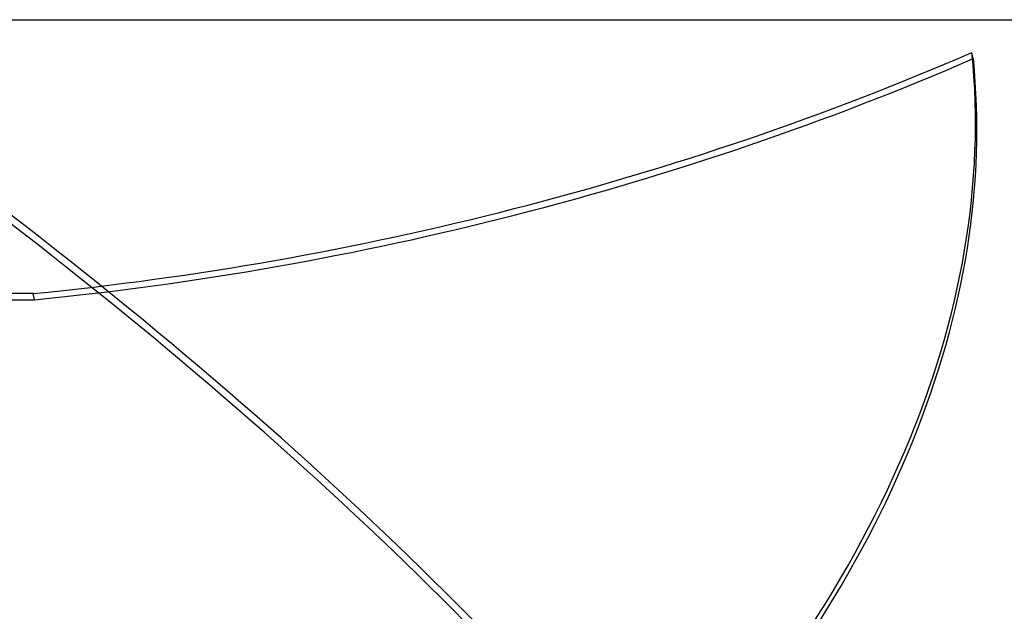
# Model space of a CAD drawing. Header units: millimetres. Extents: x -288 to 288, y -123 to 100.
# Tile 75 of 76: x 93 to 222, y 22 to 100. Entities that reach past the tile are written whole.
import ezdxf

# ---------------------------------------------------------------- set-up
doc = ezdxf.new("R2010")
doc.units = ezdxf.units.MM
doc.layers.add('MAIN-1', color=7, linetype='Continuous')
doc.layers.add('MAIN-2', color=7, linetype='Continuous')

msp = doc.modelspace()

# ---------------------------------------------------------------- linework, layer by layer
at = {"layer": 'MAIN-1'}
msp.add_line((0, 100), (227, 100), dxfattribs=at)
at = {"layer": 'MAIN-2'}
for p, q in [((218.28, 94.89), (218.1, 95.7)), ((55.13, 63.32), (95.31, 63.32)), ((95.13, 64.13), (55.27, 64.13)), ((95.31, 63.32), (95.13, 64.13))]:
    msp.add_line(p, q, dxfattribs=at)
for centre, major_axis, ratio, start_param, end_param in [((-39.61, 43.4), (-248.22, 145.9), 0.345492, -2.377131, -1.788027), ((116.92, 200.46), (229.33, 51.49), 0.559017, -1.790077, -1.242545), ((-64.57, 43.4), (-280.93, -63.07), 0.559017, 2.445529, 3.073847), ((-40.09, 42.6), (248.22, -145.9), 0.345492, 0.764963, 1.353566), ((117.1, 199.65), (229.33, 51.49), 0.559017, -1.790077, -1.242545), ((-64.39, 42.6), (280.93, 63.07), 0.559017, -0.670113, -0.067745)]:
    msp.add_ellipse(centre, major_axis=major_axis, ratio=ratio, start_param=start_param, end_param=end_param, dxfattribs=at)

doc.saveas('drawing.dxf')
